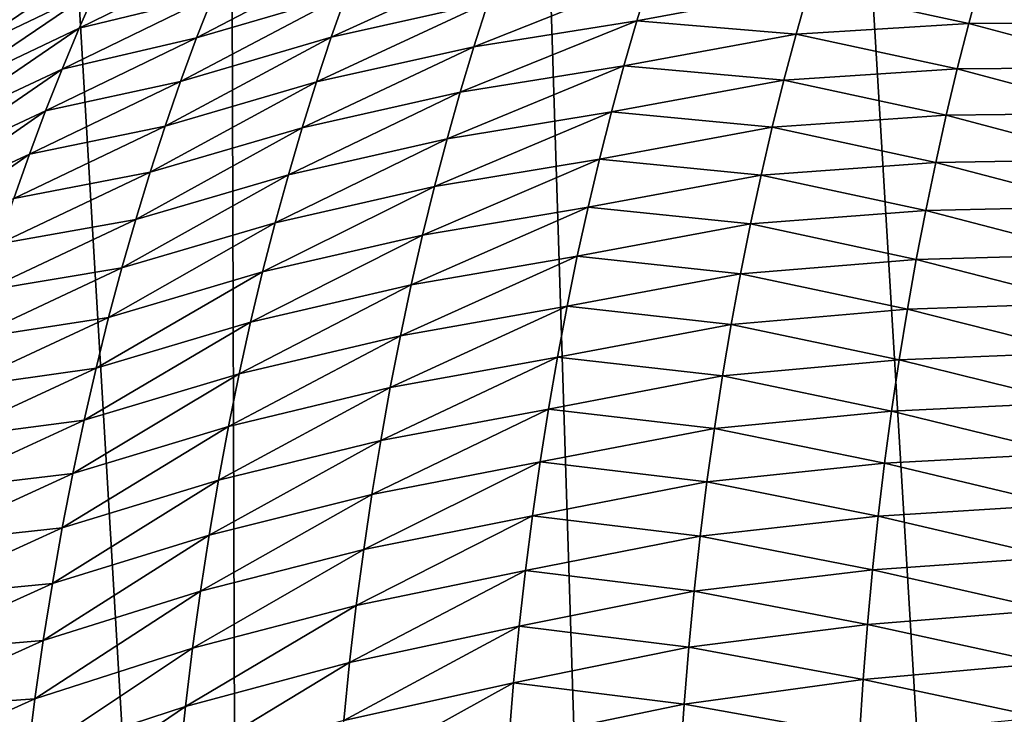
# Model space of a CAD drawing. Header units: metres. Extents: x -105 to 105, y -72 to 59.
# Tile 122 of 256: x -9.06 to -7.59, y -66.71 to -65.66. Entities that reach past the tile are written whole.
import ezdxf

# ---------------------------------------------------------------- set-up
doc = ezdxf.new("R2010")
doc.units = ezdxf.units.M
doc.layers.add('solid_509431_AD150_SW0001', color=7, linetype='CONTINUOUS')

msp = doc.modelspace()

# ---------------------------------------------------------------- linework, layer by layer
at = {"layer": 'solid_509431_AD150_SW0001'}
for points in [[(-8.7318, -69.75769, 14.825975), (-8.800709, -48.652618, 14.996789), (-9.97818, -48.652618, 14.469905)], [(-9.319582, -69.752151, 14.572793), (-8.7318, -69.75769, 14.825975), (-9.97818, -48.652618, 14.469905)], [(-7.53611, -69.767838, 15.282396), (-7.595546, -48.652618, 15.456824), (-8.800709, -48.652618, 14.996789)], [(-8.137154, -69.762917, 15.062572), (-7.53611, -69.767838, 15.282396), (-8.800709, -48.652618, 14.996789)], [(-8.7318, -69.75769, 14.825975), (-8.137154, -69.762917, 15.062572), (-8.800709, -48.652618, 14.996789)], [(-6.316726, -69.776642, 15.671052), (-6.366486, -48.652618, 15.84856), (-7.595546, -48.652618, 15.456824)], [(-6.929142, -69.772415, 15.485276), (-6.316726, -69.776642, 15.671052), (-7.595546, -48.652618, 15.456824)], [(-7.53611, -69.767838, 15.282396), (-6.929142, -69.772415, 15.485276), (-7.595546, -48.652618, 15.456824)], [(-8.921612, -65.560837, -93.295486), (-9.151429, -65.715691, -93.221443), (-9.123563, -65.658592, -93.122787)], [(-8.921612, -65.560837, -93.295486), (-8.948551, -65.618507, -93.393219), (-9.151429, -65.715691, -93.221443)], [(-8.748337, -65.566628, -93.609856), (-8.974825, -65.677925, -93.490631), (-8.948551, -65.618507, -93.393219)], [(-8.748337, -65.566628, -93.609856), (-8.773815, -65.628548, -93.707832), (-8.974825, -65.677925, -93.490631)], [(-8.549661, -65.56221, -93.868202), (-8.798576, -65.69223, -93.80542), (-8.773815, -65.628548, -93.707832)], [(-8.549661, -65.56221, -93.868202), (-8.573383, -65.625931, -93.964088), (-8.798576, -65.69223, -93.80542)], [(-8.339114, -65.573662, -94.114433), (-8.59638, -65.69133, -94.059509), (-8.573383, -65.625931, -93.964088)], [(-8.339114, -65.573662, -94.114433), (-8.361076, -65.63884, -94.207909), (-8.59638, -65.69133, -94.059509)], [(-8.11763, -65.600189, -94.346786), (-8.382303, -65.705605, -94.300858), (-8.361076, -65.63884, -94.207909)], [(-8.11763, -65.600189, -94.346786), (-8.137836, -65.666473, -94.437569), (-8.382303, -65.705605, -94.300858)], [(-7.879885, -65.618813, -94.534149), (-8.137836, -65.666473, -94.437569), (-8.11763, -65.600189, -94.346786)], [(-7.879885, -65.618813, -94.534149), (-7.621528, -65.603439, -94.644997), (-7.639648, -65.670486, -94.732353)], [(-7.639648, -65.670486, -94.732353), (-7.621528, -65.603439, -94.644997), (-7.375894, -65.66935, -94.831116)], [(-7.621528, -65.603439, -94.644997), (-7.358717, -65.603188, -94.746239), (-7.375894, -65.66935, -94.831116)], [(-8.948551, -65.618507, -93.393219), (-9.17862, -65.774605, -93.319824), (-9.151429, -65.715691, -93.221443)], [(-8.948551, -65.618507, -93.393219), (-8.974825, -65.677925, -93.490631), (-9.17862, -65.774605, -93.319824)], [(-8.773815, -65.628548, -93.707832), (-9.000411, -65.739098, -93.587708), (-8.974825, -65.677925, -93.490631)], [(-8.773815, -65.628548, -93.707832), (-8.798576, -65.69223, -93.80542), (-9.000411, -65.739098, -93.587708)], [(-8.573383, -65.625931, -93.964088), (-8.822596, -65.75769, -93.902573), (-8.798576, -65.69223, -93.80542)], [(-8.573383, -65.625931, -93.964088), (-8.59638, -65.69133, -94.059509), (-8.822596, -65.75769, -93.902573)], [(-7.879885, -65.618813, -94.534149), (-7.898921, -65.686569, -94.623741), (-8.137836, -65.666473, -94.437569)], [(-7.879885, -65.618813, -94.534149), (-7.639648, -65.670486, -94.732353), (-7.898921, -65.686569, -94.623741)], [(-8.361076, -65.63884, -94.207909), (-8.618627, -65.758415, -94.154442), (-8.59638, -65.69133, -94.059509)], [(-8.361076, -65.63884, -94.207909), (-8.382303, -65.705605, -94.300858), (-8.618627, -65.758415, -94.154442)], [(-8.137836, -65.666473, -94.437569), (-8.40277, -65.773956, -94.393257), (-8.382303, -65.705605, -94.300858)], [(-8.137836, -65.666473, -94.437569), (-8.157301, -65.734238, -94.527771), (-8.40277, -65.773956, -94.393257)], [(-7.898921, -65.686569, -94.623741), (-8.157301, -65.734238, -94.527771), (-8.137836, -65.666473, -94.437569)], [(-7.898921, -65.686569, -94.623741), (-7.639648, -65.670486, -94.732353), (-7.657022, -65.738815, -94.819031)], [(-7.657022, -65.738815, -94.819031), (-7.639648, -65.670486, -94.732353), (-7.392342, -65.736679, -94.915276)], [(-7.639648, -65.670486, -94.732353), (-7.375894, -65.66935, -94.831116), (-7.392342, -65.736679, -94.915276)], [(-8.974825, -65.677925, -93.490631), (-9.205113, -65.835358, -93.417908), (-9.17862, -65.774605, -93.319824)], [(-8.974825, -65.677925, -93.490631), (-9.000411, -65.739098, -93.587708), (-9.205113, -65.835358, -93.417908)], [(-7.898921, -65.686569, -94.623741), (-7.917193, -65.75573, -94.712692), (-8.157301, -65.734238, -94.527771)], [(-7.898921, -65.686569, -94.623741), (-7.657022, -65.738815, -94.819031), (-7.917193, -65.75573, -94.712692)], [(-8.798576, -65.69223, -93.80542), (-9.025287, -65.802055, -93.684433), (-9.000411, -65.739098, -93.587708)], [(-8.798576, -65.69223, -93.80542), (-8.822596, -65.75769, -93.902573), (-9.025287, -65.802055, -93.684433)], [(-8.59638, -65.69133, -94.059509), (-8.845848, -65.824936, -93.999283), (-8.822596, -65.75769, -93.902573)], [(-8.59638, -65.69133, -94.059509), (-8.618627, -65.758415, -94.154442), (-8.845848, -65.824936, -93.999283)], [(-8.382303, -65.705605, -94.300858), (-8.640093, -65.827194, -94.248871), (-8.618627, -65.758415, -94.154442)], [(-8.382303, -65.705605, -94.300858), (-8.40277, -65.773956, -94.393257), (-8.640093, -65.827194, -94.248871)], [(-9.000411, -65.739098, -93.587708), (-9.230884, -65.897957, -93.515663), (-9.205113, -65.835358, -93.417908)], [(-9.000411, -65.739098, -93.587708), (-9.025287, -65.802055, -93.684433), (-9.230884, -65.897957, -93.515663)], [(-8.157301, -65.734238, -94.527771), (-8.422448, -65.843887, -94.485092), (-8.40277, -65.773956, -94.393257)], [(-8.157301, -65.734238, -94.527771), (-8.175999, -65.803467, -94.617363), (-8.422448, -65.843887, -94.485092)], [(-7.917193, -65.75573, -94.712692), (-8.175999, -65.803467, -94.617363), (-8.157301, -65.734238, -94.527771)], [(-7.917193, -65.75573, -94.712692), (-7.657022, -65.738815, -94.819031), (-7.673627, -65.808441, -94.904991)], [(-7.673627, -65.808441, -94.904991), (-7.657022, -65.738815, -94.819031), (-7.408044, -65.805183, -94.998688)], [(-7.657022, -65.738815, -94.819031), (-7.392342, -65.736679, -94.915276), (-7.408044, -65.805183, -94.998688)], [(-8.822596, -65.75769, -93.902573), (-9.049427, -65.866806, -93.780769), (-9.025287, -65.802055, -93.684433)], [(-8.822596, -65.75769, -93.902573), (-8.845848, -65.824936, -93.999283), (-9.049427, -65.866806, -93.780769)], [(-8.618627, -65.758415, -94.154442), (-8.868301, -65.893982, -94.09552), (-8.845848, -65.824936, -93.999283)], [(-8.618627, -65.758415, -94.154442), (-8.640093, -65.827194, -94.248871), (-8.868301, -65.893982, -94.09552)], [(-7.917193, -65.75573, -94.712692), (-7.934676, -65.826294, -94.800957), (-8.175999, -65.803467, -94.617363)], [(-7.917193, -65.75573, -94.712692), (-7.673627, -65.808441, -94.904991), (-7.934676, -65.826294, -94.800957)], [(-8.40277, -65.773956, -94.393257), (-8.660748, -65.897667, -94.342751), (-8.640093, -65.827194, -94.248871)], [(-8.40277, -65.773956, -94.393257), (-8.422448, -65.843887, -94.485092), (-8.660748, -65.897667, -94.342751)], [(-9.025287, -65.802055, -93.684433), (-9.255907, -65.96244, -93.613083), (-9.230884, -65.897957, -93.515663)], [(-9.025287, -65.802055, -93.684433), (-9.049427, -65.866806, -93.780769), (-9.255907, -65.96244, -93.613083)], [(-8.175999, -65.803467, -94.617363), (-8.441309, -65.915405, -94.576317), (-8.422448, -65.843887, -94.485092)], [(-8.175999, -65.803467, -94.617363), (-8.193904, -65.874168, -94.706322), (-8.441309, -65.915405, -94.576317)], [(-7.934676, -65.826294, -94.800957), (-8.193904, -65.874168, -94.706322), (-8.175999, -65.803467, -94.617363)], [(-7.673627, -65.808441, -94.904991), (-7.408044, -65.805183, -94.998688), (-7.422979, -65.874832, -95.081337)], [(-7.934676, -65.826294, -94.800957), (-7.673627, -65.808441, -94.904991), (-7.689442, -65.879333, -94.990211)], [(-7.689442, -65.879333, -94.990211), (-7.673627, -65.808441, -94.904991), (-7.422979, -65.874832, -95.081337)], [(-8.845848, -65.824936, -93.999283), (-9.072803, -65.933365, -93.876709), (-9.049427, -65.866806, -93.780769)], [(-8.845848, -65.824936, -93.999283), (-8.868301, -65.893982, -94.09552), (-9.072803, -65.933365, -93.876709)], [(-8.640093, -65.827194, -94.248871), (-8.889924, -65.964821, -94.191246), (-8.868301, -65.893982, -94.09552)], [(-8.640093, -65.827194, -94.248871), (-8.660748, -65.897667, -94.342751), (-8.889924, -65.964821, -94.191246)], [(-7.934676, -65.826294, -94.800957), (-7.951346, -65.898254, -94.888512), (-8.193904, -65.874168, -94.706322)], [(-7.934676, -65.826294, -94.800957), (-7.689442, -65.879333, -94.990211), (-7.951346, -65.898254, -94.888512)], [(-8.422448, -65.843887, -94.485092), (-8.680563, -65.969841, -94.436066), (-8.660748, -65.897667, -94.342751)], [(-8.422448, -65.843887, -94.485092), (-8.441309, -65.915405, -94.576317), (-8.680563, -65.969841, -94.436066)], [(-9.049427, -65.866806, -93.780769), (-9.280152, -66.028809, -93.710136), (-9.255907, -65.96244, -93.613083)], [(-9.049427, -65.866806, -93.780769), (-9.072803, -65.933365, -93.876709), (-9.280152, -66.028809, -93.710136)], [(-8.193904, -65.874168, -94.706322), (-8.459325, -65.98851, -94.666916), (-8.441309, -65.915405, -94.576317)], [(-8.193904, -65.874168, -94.706322), (-8.21099, -65.946335, -94.794624), (-8.459325, -65.98851, -94.666916)], [(-7.951346, -65.898254, -94.888512), (-8.21099, -65.946335, -94.794624), (-8.193904, -65.874168, -94.706322)], [(-7.951346, -65.898254, -94.888512), (-7.689442, -65.879333, -94.990211), (-7.704444, -65.9515, -95.074677)], [(-7.704444, -65.9515, -95.074677), (-7.689442, -65.879333, -94.990211), (-7.437127, -65.945625, -95.163185)], [(-7.689442, -65.879333, -94.990211), (-7.422979, -65.874832, -95.081337), (-7.437127, -65.945625, -95.163185)], [(-8.868301, -65.893982, -94.09552), (-9.095386, -66.00174, -93.972206), (-9.072803, -65.933365, -93.876709)], [(-8.868301, -65.893982, -94.09552), (-8.889924, -65.964821, -94.191246), (-9.095386, -66.00174, -93.972206)], [(-8.660748, -65.897667, -94.342751), (-8.910681, -66.037476, -94.286438), (-8.889924, -65.964821, -94.191246)], [(-8.660748, -65.897667, -94.342751), (-8.680563, -65.969841, -94.436066), (-8.910681, -66.037476, -94.286438)], [(-7.951346, -65.898254, -94.888512), (-7.967178, -65.971603, -94.975342), (-8.21099, -65.946335, -94.794624)], [(-7.951346, -65.898254, -94.888512), (-7.704444, -65.9515, -95.074677), (-7.967178, -65.971603, -94.975342)], [(-8.441309, -65.915405, -94.576317), (-8.699506, -66.043716, -94.528786), (-8.680563, -65.969841, -94.436066)], [(-8.441309, -65.915405, -94.576317), (-8.459325, -65.98851, -94.666916), (-8.699506, -66.043716, -94.528786)], [(-8.21099, -65.946335, -94.794624), (-8.476465, -66.063194, -94.756859), (-8.459325, -65.98851, -94.666916)], [(-8.21099, -65.946335, -94.794624), (-8.227231, -66.019958, -94.88224), (-8.476465, -66.063194, -94.756859)], [(-7.967178, -65.971603, -94.975342), (-8.227231, -66.019958, -94.88224), (-8.21099, -65.946335, -94.794624)], [(-7.967178, -65.971603, -94.975342), (-7.704444, -65.9515, -95.074677), (-7.71861, -66.024918, -95.158348)], [(-7.71861, -66.024918, -95.158348), (-7.704444, -65.9515, -95.074677), (-7.450468, -66.017548, -95.244225)], [(-7.704444, -65.9515, -95.074677), (-7.437127, -65.945625, -95.163185), (-7.450468, -66.017548, -95.244225)], [(-8.889924, -65.964821, -94.191246), (-9.117138, -66.071945, -94.067253), (-9.095386, -66.00174, -93.972206)], [(-8.889924, -65.964821, -94.191246), (-8.910681, -66.037476, -94.286438), (-9.117138, -66.071945, -94.067253)], [(-8.680563, -65.969841, -94.436066), (-8.93054, -66.111946, -94.381065), (-8.910681, -66.037476, -94.286438)], [(-8.680563, -65.969841, -94.436066), (-8.699506, -66.043716, -94.528786), (-8.93054, -66.111946, -94.381065)], [(-7.967178, -65.971603, -94.975342), (-7.982145, -66.046326, -95.061409), (-8.227231, -66.019958, -94.88224)], [(-7.967178, -65.971603, -94.975342), (-7.71861, -66.024918, -95.158348), (-7.982145, -66.046326, -95.061409)], [(-8.459325, -65.98851, -94.666916), (-8.717544, -66.119301, -94.620872), (-8.699506, -66.043716, -94.528786)], [(-8.459325, -65.98851, -94.666916), (-8.476465, -66.063194, -94.756859), (-8.717544, -66.119301, -94.620872)], [(-8.227231, -66.019958, -94.88224), (-8.492699, -66.139473, -94.846115), (-8.476465, -66.063194, -94.756859)], [(-8.227231, -66.019958, -94.88224), (-8.242598, -66.095047, -94.969147), (-8.492699, -66.139473, -94.846115)], [(-7.982145, -66.046326, -95.061409), (-8.242598, -66.095047, -94.969147), (-8.227231, -66.019958, -94.88224)], [(-7.982145, -66.046326, -95.061409), (-7.71861, -66.024918, -95.158348), (-7.731911, -66.099579, -95.241203)], [(-7.731911, -66.099579, -95.241203), (-7.71861, -66.024918, -95.158348), (-7.462978, -66.090576, -95.324417)], [(-7.71861, -66.024918, -95.158348), (-7.450468, -66.017548, -95.244225), (-7.462978, -66.090576, -95.324417)], [(-8.910681, -66.037476, -94.286438), (-9.138028, -66.143982, -94.161804), (-9.117138, -66.071945, -94.067253)], [(-8.910681, -66.037476, -94.286438), (-8.93054, -66.111946, -94.381065), (-9.138028, -66.143982, -94.161804)], [(-8.699506, -66.043716, -94.528786), (-8.949465, -66.188248, -94.475098), (-8.93054, -66.111946, -94.381065)], [(-8.699506, -66.043716, -94.528786), (-8.717544, -66.119301, -94.620872), (-8.949465, -66.188248, -94.475098)], [(-7.982145, -66.046326, -95.061409), (-7.996215, -66.122429, -95.146698), (-8.242598, -66.095047, -94.969147)], [(-7.982145, -66.046326, -95.061409), (-7.731911, -66.099579, -95.241203), (-7.996215, -66.122429, -95.146698)], [(-8.476465, -66.063194, -94.756859), (-8.734642, -66.196602, -94.712311), (-8.717544, -66.119301, -94.620872)], [(-8.476465, -66.063194, -94.756859), (-8.492699, -66.139473, -94.846115), (-8.734642, -66.196602, -94.712311)], [(-8.242598, -66.095047, -94.969147), (-8.507988, -66.217331, -94.934662), (-8.492699, -66.139473, -94.846115)], [(-8.242598, -66.095047, -94.969147), (-8.257056, -66.171593, -95.055313), (-8.507988, -66.217331, -94.934662)], [(-7.996215, -66.122429, -95.146698), (-8.257056, -66.171593, -95.055313), (-8.242598, -66.095047, -94.969147)], [(-7.996215, -66.122429, -95.146698), (-7.731911, -66.099579, -95.241203), (-7.744322, -66.175476, -95.323227)], [(-7.744322, -66.175476, -95.323227), (-7.731911, -66.099579, -95.241203), (-7.474633, -66.164703, -95.403755)], [(-7.731911, -66.099579, -95.241203), (-7.462978, -66.090576, -95.324417), (-7.474633, -66.164703, -95.403755)], [(-8.93054, -66.111946, -94.381065), (-9.158021, -66.217873, -94.255844), (-9.138028, -66.143982, -94.161804)], [(-8.93054, -66.111946, -94.381065), (-8.949465, -66.188248, -94.475098), (-9.158021, -66.217873, -94.255844)], [(-8.717544, -66.119301, -94.620872), (-8.967418, -66.266373, -94.568504), (-8.949465, -66.188248, -94.475098)], [(-8.717544, -66.119301, -94.620872), (-8.734642, -66.196602, -94.712311), (-8.967418, -66.266373, -94.568504)], [(-7.996215, -66.122429, -95.146698), (-8.009359, -66.199883, -95.231171), (-8.257056, -66.171593, -95.055313)], [(-7.996215, -66.122429, -95.146698), (-7.744322, -66.175476, -95.323227), (-8.009359, -66.199883, -95.231171)], [(-8.492699, -66.139473, -94.846115), (-8.75076, -66.275604, -94.803055), (-8.734642, -66.196602, -94.712311)], [(-8.492699, -66.139473, -94.846115), (-8.507988, -66.217331, -94.934662), (-8.75076, -66.275604, -94.803055)], [(-8.257056, -66.171593, -95.055313), (-8.522295, -66.296761, -95.022461), (-8.507988, -66.217331, -94.934662)], [(-8.257056, -66.171593, -95.055313), (-8.270573, -66.249573, -95.140709), (-8.522295, -66.296761, -95.022461)], [(-8.009359, -66.199883, -95.231171), (-8.270573, -66.249573, -95.140709), (-8.257056, -66.171593, -95.055313)], [(-8.009359, -66.199883, -95.231171), (-7.744322, -66.175476, -95.323227), (-7.755813, -66.252579, -95.404388)], [(-7.755813, -66.252579, -95.404388), (-7.744322, -66.175476, -95.323227), (-7.485411, -66.239899, -95.482201)], [(-7.744322, -66.175476, -95.323227), (-7.474633, -66.164703, -95.403755), (-7.485411, -66.239899, -95.482201)], [(-8.949465, -66.188248, -94.475098), (-9.177082, -66.293617, -94.349335), (-9.158021, -66.217873, -94.255844)], [(-8.949465, -66.188248, -94.475098), (-8.967418, -66.266373, -94.568504), (-9.177082, -66.293617, -94.349335)], [(-8.734642, -66.196602, -94.712311), (-8.984356, -66.346329, -94.661255), (-8.967418, -66.266373, -94.568504)], [(-8.734642, -66.196602, -94.712311), (-8.75076, -66.275604, -94.803055), (-8.984356, -66.346329, -94.661255)], [(-8.009359, -66.199883, -95.231171), (-8.021544, -66.278687, -95.314812), (-8.270573, -66.249573, -95.140709)], [(-8.009359, -66.199883, -95.231171), (-7.755813, -66.252579, -95.404388), (-8.021544, -66.278687, -95.314812)], [(-8.507988, -66.217331, -94.934662), (-8.765857, -66.356308, -94.893089), (-8.75076, -66.275604, -94.803055)], [(-8.507988, -66.217331, -94.934662), (-8.522295, -66.296761, -95.022461), (-8.765857, -66.356308, -94.893089)], [(-8.270573, -66.249573, -95.140709), (-8.535583, -66.377769, -95.109497), (-8.522295, -66.296761, -95.022461)], [(-8.270573, -66.249573, -95.140709), (-8.283114, -66.328995, -95.225319), (-8.535583, -66.377769, -95.109497)], [(-8.021544, -66.278687, -95.314812), (-8.283114, -66.328995, -95.225319), (-8.270573, -66.249573, -95.140709)], [(-7.755813, -66.252579, -95.404388), (-7.485411, -66.239899, -95.482201), (-7.495286, -66.316154, -95.559746)], [(-8.021544, -66.278687, -95.314812), (-7.755813, -66.252579, -95.404388), (-7.766357, -66.330887, -95.484665)], [(-7.766357, -66.330887, -95.484665), (-7.755813, -66.252579, -95.404388), (-7.495286, -66.316154, -95.559746)], [(-8.967418, -66.266373, -94.568504), (-9.195169, -66.371231, -94.442245), (-9.177082, -66.293617, -94.349335)], [(-8.967418, -66.266373, -94.568504), (-8.984356, -66.346329, -94.661255), (-9.195169, -66.371231, -94.442245)], [(-8.75076, -66.275604, -94.803055), (-9.000234, -66.428123, -94.753311), (-8.984356, -66.346329, -94.661255)], [(-8.75076, -66.275604, -94.803055), (-8.765857, -66.356308, -94.893089), (-9.000234, -66.428123, -94.753311)], [(-8.021544, -66.278687, -95.314812), (-8.032739, -66.358833, -95.397583), (-8.283114, -66.328995, -95.225319)], [(-8.021544, -66.278687, -95.314812), (-7.766357, -66.330887, -95.484665), (-8.032739, -66.358833, -95.397583)], [(-8.522295, -66.296761, -95.022461), (-8.779891, -66.438721, -94.982368), (-8.765857, -66.356308, -94.893089)], [(-8.522295, -66.296761, -95.022461), (-8.535583, -66.377769, -95.109497), (-8.779891, -66.438721, -94.982368)], [(-7.766357, -66.330887, -95.484665), (-7.495286, -66.316154, -95.559746), (-7.504234, -66.393456, -95.63636)], [(-8.283114, -66.328995, -95.225319), (-8.547813, -66.460335, -95.195724), (-8.535583, -66.377769, -95.109497)], [(-8.283114, -66.328995, -95.225319), (-8.294646, -66.409843, -95.309105), (-8.547813, -66.460335, -95.195724)], [(-8.032739, -66.358833, -95.397583), (-8.294646, -66.409843, -95.309105), (-8.283114, -66.328995, -95.225319)], [(-8.032739, -66.358833, -95.397583), (-7.766357, -66.330887, -95.484665), (-7.775925, -66.410378, -95.564026)], [(-7.775925, -66.410378, -95.564026), (-7.766357, -66.330887, -95.484665), (-7.504234, -66.393456, -95.63636)], [(-8.984356, -66.346329, -94.661255), (-9.212239, -66.450706, -94.534538), (-9.195169, -66.371231, -94.442245)], [(-8.984356, -66.346329, -94.661255), (-9.000234, -66.428123, -94.753311), (-9.212239, -66.450706, -94.534538)], [(-8.765857, -66.356308, -94.893089), (-9.015005, -66.511749, -94.84465), (-9.000234, -66.428123, -94.753311)], [(-8.765857, -66.356308, -94.893089), (-8.779891, -66.438721, -94.982368), (-9.015005, -66.511749, -94.84465)], [(-8.032739, -66.358833, -95.397583), (-8.04291, -66.4403, -95.479469), (-8.294646, -66.409843, -95.309105)], [(-8.032739, -66.358833, -95.397583), (-7.775925, -66.410378, -95.564026), (-8.04291, -66.4403, -95.479469)], [(-8.535583, -66.377769, -95.109497), (-8.792818, -66.522835, -95.070869), (-8.779891, -66.438721, -94.982368)], [(-8.535583, -66.377769, -95.109497), (-8.547813, -66.460335, -95.195724), (-8.792818, -66.522835, -95.070869)], [(-7.775925, -66.410378, -95.564026), (-7.504234, -66.393456, -95.63636), (-7.51223, -66.471779, -95.712029)], [(-8.294646, -66.409843, -95.309105), (-8.558947, -66.544472, -95.281128), (-8.547813, -66.460335, -95.195724)], [(-8.294646, -66.409843, -95.309105), (-8.305133, -66.492111, -95.392052), (-8.558947, -66.544472, -95.281128)], [(-8.04291, -66.4403, -95.479469), (-8.305133, -66.492111, -95.392052), (-8.294646, -66.409843, -95.309105)], [(-8.04291, -66.4403, -95.479469), (-7.775925, -66.410378, -95.564026), (-7.784488, -66.491035, -95.642456)], [(-7.784488, -66.491035, -95.642456), (-7.775925, -66.410378, -95.564026), (-7.51223, -66.471779, -95.712029)], [(-9.000234, -66.428123, -94.753311), (-9.228245, -66.532059, -94.626198), (-9.212239, -66.450706, -94.534538)], [(-9.000234, -66.428123, -94.753311), (-9.015005, -66.511749, -94.84465), (-9.228245, -66.532059, -94.626198)], [(-8.779891, -66.438721, -94.982368), (-9.028623, -66.597206, -94.935226), (-9.015005, -66.511749, -94.84465)], [(-8.779891, -66.438721, -94.982368), (-8.792818, -66.522835, -95.070869), (-9.028623, -66.597206, -94.935226)], [(-8.04291, -66.4403, -95.479469), (-8.052024, -66.523079, -95.56044), (-8.305133, -66.492111, -95.392052)], [(-8.04291, -66.4403, -95.479469), (-7.784488, -66.491035, -95.642456), (-8.052024, -66.523079, -95.56044)], [(-8.547813, -66.460335, -95.195724), (-8.804597, -66.608643, -95.158569), (-8.792818, -66.522835, -95.070869)], [(-8.547813, -66.460335, -95.195724), (-8.558947, -66.544472, -95.281128), (-8.804597, -66.608643, -95.158569)], [(-7.784488, -66.491035, -95.642456), (-7.51223, -66.471779, -95.712029), (-7.51925, -66.551094, -95.786713)], [(-8.305133, -66.492111, -95.392052), (-8.568942, -66.63015, -95.365669), (-8.558947, -66.544472, -95.281128)], [(-8.305133, -66.492111, -95.392052), (-8.314538, -66.57579, -95.474113), (-8.568942, -66.63015, -95.365669)], [(-8.052024, -66.523079, -95.56044), (-8.314538, -66.57579, -95.474113), (-8.305133, -66.492111, -95.392052)], [(-8.052024, -66.523079, -95.56044), (-7.784488, -66.491035, -95.642456), (-7.792017, -66.572845, -95.719917)], [(-7.792017, -66.572845, -95.719917), (-7.784488, -66.491035, -95.642456), (-7.51925, -66.551094, -95.786713)], [(-9.015005, -66.511749, -94.84465), (-9.24314, -66.615288, -94.717178), (-9.228245, -66.532059, -94.626198)], [(-9.015005, -66.511749, -94.84465), (-9.028623, -66.597206, -94.935226), (-9.24314, -66.615288, -94.717178)], [(-8.792818, -66.522835, -95.070869), (-9.041039, -66.684494, -95.025017), (-9.028623, -66.597206, -94.935226)], [(-8.792818, -66.522835, -95.070869), (-8.804597, -66.608643, -95.158569), (-9.041039, -66.684494, -95.025017)], [(-8.052024, -66.523079, -95.56044), (-8.060047, -66.607155, -95.640465), (-8.314538, -66.57579, -95.474113)], [(-8.052024, -66.523079, -95.56044), (-7.792017, -66.572845, -95.719917), (-8.060047, -66.607155, -95.640465)], [(-8.558947, -66.544472, -95.281128), (-8.815182, -66.696152, -95.245415), (-8.804597, -66.608643, -95.158569)], [(-8.558947, -66.544472, -95.281128), (-8.568942, -66.63015, -95.365669), (-8.815182, -66.696152, -95.245415)], [(-7.792017, -66.572845, -95.719917), (-7.51925, -66.551094, -95.786713), (-7.525266, -66.631363, -95.86039)], [(-8.314538, -66.57579, -95.474113), (-8.577758, -66.717369, -95.44931), (-8.568942, -66.63015, -95.365669)], [(-8.314538, -66.57579, -95.474113), (-8.322825, -66.660858, -95.555267), (-8.577758, -66.717369, -95.44931)], [(-8.060047, -66.607155, -95.640465), (-8.322825, -66.660858, -95.555267), (-8.314538, -66.57579, -95.474113)], [(-8.060047, -66.607155, -95.640465), (-7.792017, -66.572845, -95.719917), (-7.798478, -66.655762, -95.796387)], [(-7.798478, -66.655762, -95.796387), (-7.792017, -66.572845, -95.719917), (-7.525266, -66.631363, -95.86039)], [(-9.028623, -66.597206, -94.935226), (-9.256877, -66.700386, -94.807449), (-9.24314, -66.615288, -94.717178)], [(-9.028623, -66.597206, -94.935226), (-9.041039, -66.684494, -95.025017), (-9.256877, -66.700386, -94.807449)], [(-8.804597, -66.608643, -95.158569), (-9.052208, -66.773621, -95.113976), (-9.041039, -66.684494, -95.025017)], [(-8.804597, -66.608643, -95.158569), (-8.815182, -66.696152, -95.245415), (-9.052208, -66.773621, -95.113976)], [(-8.060047, -66.607155, -95.640465), (-8.066942, -66.692474, -95.719498), (-8.322825, -66.660858, -95.555267)], [(-8.060047, -66.607155, -95.640465), (-7.798478, -66.655762, -95.796387), (-8.066942, -66.692474, -95.719498)], [(-8.568942, -66.63015, -95.365669), (-8.824525, -66.785332, -95.331383), (-8.815182, -66.696152, -95.245415)], [(-8.568942, -66.63015, -95.365669), (-8.577758, -66.717369, -95.44931), (-8.824525, -66.785332, -95.331383)], [(-7.798478, -66.655762, -95.796387), (-7.525266, -66.631363, -95.86039), (-7.530251, -66.712555, -95.933029)], [(-8.322825, -66.660858, -95.555267), (-8.585349, -66.806084, -95.532013), (-8.577758, -66.717369, -95.44931)], [(-8.322825, -66.660858, -95.555267), (-8.329953, -66.747276, -95.635475), (-8.585349, -66.806084, -95.532013)], [(-8.066942, -66.692474, -95.719498), (-8.329953, -66.747276, -95.635475), (-8.322825, -66.660858, -95.555267)], [(-8.066942, -66.692474, -95.719498), (-7.798478, -66.655762, -95.796387), (-7.803841, -66.739738, -95.871819)], [(-7.803841, -66.739738, -95.871819), (-7.798478, -66.655762, -95.796387), (-7.530251, -66.712555, -95.933029)], [(-9.041039, -66.684494, -95.025017), (-9.269406, -66.787376, -94.89698), (-9.256877, -66.700386, -94.807449)], [(-9.041039, -66.684494, -95.025017), (-9.052208, -66.773621, -95.113976), (-9.269406, -66.787376, -94.89698)], [(-8.066942, -66.692474, -95.719498), (-8.072672, -66.779015, -95.797501), (-8.329953, -66.747276, -95.635475)], [(-8.066942, -66.692474, -95.719498), (-7.803841, -66.739738, -95.871819), (-8.072672, -66.779015, -95.797501)], [(-8.815182, -66.696152, -95.245415), (-9.062075, -66.864555, -95.202072), (-9.052208, -66.773621, -95.113976)], [(-8.815182, -66.696152, -95.245415), (-8.824525, -66.785332, -95.331383), (-9.062075, -66.864555, -95.202072)]]:
    msp.add_3dface(points, dxfattribs=at)

doc.saveas('drawing.dxf')
